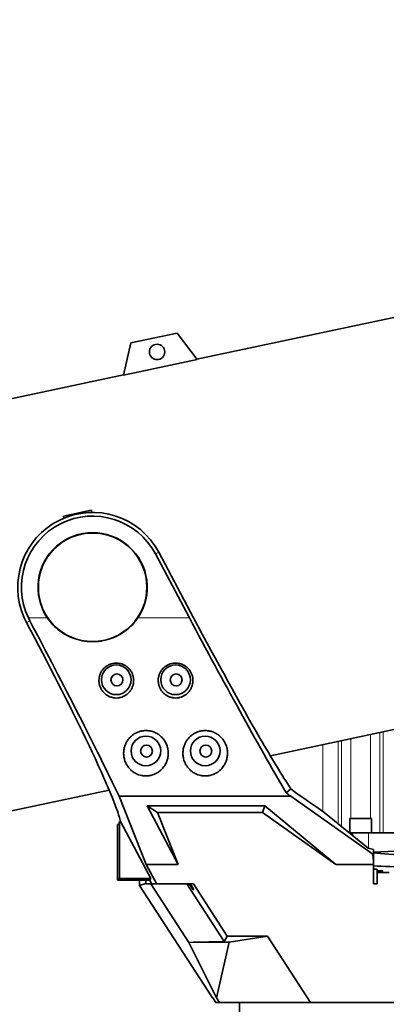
# Model space of a CAD drawing. Header units: millimetres. Extents: x 0 to 14900, y 0 to 10500.
# Tile 6 of 54: x 3054 to 3364, y 5859 to 6689. Entities that reach past the tile are written whole.
import ezdxf

# ---------------------------------------------------------------- set-up
doc = ezdxf.new("R2010")
doc.units = ezdxf.units.MM
doc.header["$LTSCALE"] = 25
doc.styles.add('SLDTEXTSTYLE0', font='TXT', dxfattribs={"width": 0.605})
doc.dimstyles.new('SLDDIMSTYLE0', dxfattribs={"dimtxt": 87.5, "dimasz": 87.5, "dimexe": 0, "dimexo": 0.0625, "dimgap": 21.875, "dimtad": 1, "dimdec": 0, "dimrnd": 1e-09, "dimzin": 12, "dimdsep": 46, "dimtxsty": 'SLDTEXTSTYLE0', "dimsah": 1, "dimcen": 0.09, "dimadec": 0, "dimazin": 3, "dimtfac": 1, "dimtofl": 0, "dimtmove": 0, "dimatfit": 3, "dimfxl": 1, "dimfrac": 2, "dimtolj": 1, "dimtzin": 12, "dimarcsym": 0})

# ---------------------------------------------------------------- blocks, each defined once
blk = doc.blocks.new('_D')
at = {"color": 7, "linetype": 'Continuous', "lineweight": 0}
for p, q in [((2277.28, 6302.45), (2277.28, 4789.94)), ((3464.77, 5441.45), (3464.77, 4789.94)), ((2277.28, 4827.44), (3464.77, 4827.44))]:
    blk.add_line(p, q, dxfattribs=at)
at = {"color": 7, "linetype": 'Continuous', "lineweight": 18}
for points in [[(2277.28, 4827.44), (2364.78, 4814.94), (2364.78, 4839.94)], [(3464.77, 4827.44), (3377.27, 4839.94), (3377.27, 4814.94)]]:
    blk.add_solid(points, dxfattribs=at)
at = {"color": 7, "linetype": 'Continuous', "lineweight": 18, "insert": (2737.34, 4940.24), "char_height": 87.5, "attachment_point": 1, "style": 'SLDTEXTSTYLE0'}
blk.add_mtext('1187', dxfattribs=at)
blk = doc.blocks.new('_D_2')
at = {"color": 7, "linetype": 'Continuous', "lineweight": 0}
for p, q in [((1556.82, 6782.11), (1556.82, 4519.96)), ((3464.77, 5441.45), (3464.77, 4519.96)), ((1556.82, 4557.46), (3464.77, 4557.46))]:
    blk.add_line(p, q, dxfattribs=at)
at = {"color": 7, "linetype": 'Continuous', "lineweight": 18}
for points in [[(1556.82, 4557.46), (1644.32, 4544.96), (1644.32, 4569.96)], [(3464.77, 4557.46), (3377.27, 4569.96), (3377.27, 4544.96)]]:
    blk.add_solid(points, dxfattribs=at)
at = {"color": 7, "linetype": 'Continuous', "lineweight": 18, "insert": (2377.11, 4670.25), "char_height": 87.5, "attachment_point": 1, "style": 'SLDTEXTSTYLE0'}
blk.add_mtext('1908', dxfattribs=at)

msp = doc.modelspace()

# ---------------------------------------------------------------- linework, layer by layer
at = {"color": 7, "linetype": 'Continuous', "lineweight": 35}
for p, q in [((3414.8479547, 6447.6163738), (3203.832569, 6402.7609434)), ((3187.2315615, 6424.7906579), (3148.1057603, 6416.4737068)), ((3203.9598411, 6402.5920519), (3187.2315615, 6424.7906579)), ((3148.1057603, 6416.4737068), (3141.8533724, 6389.3901123)), ((3203.9598411, 6402.5920519), (3141.8533724, 6389.3901123)), ((3141.9009418, 6389.5961697), (2974.2565887, 6353.9600971)), ((3091.2233026, 6270.4552627), (3114.6987834, 6275.4454334)), ((3091.4947353, 6268.741641), (3091.2233026, 6270.4552627)), ((3115.1957185, 6273.5909379), (3114.6987834, 6275.4454334)), ((3197.4138858, 6184.699066), (3168.7450204, 6238.6173598)), ((3171.5214198, 6240.0935975), (3200.9752146, 6184.699066)), ((3060.0128442, 6180.8034362), (3058.1126258, 6184.699066)), ((3062.7907208, 6182.2804594), (3061.5746459, 6184.699066)), ((3265.7815578, 6068.3326923), (3485.5420395, 6115.0470632)), ((3044.9506735, 6021.3907864), (3129.7719053, 6039.4211914)), ((3282.9350638, 6040.5213215), (3278.9791622, 6037.2658342)), ((3138.1574587, 6034.2863006), (3282.8565281, 6034.2863006)), ((3161.0020649, 5976.80976), (3138.1574587, 6034.2863006)), ((3282.8565281, 6034.2863006), (3352.0695608, 5985.4996411)), ((3161.9120766, 6026.3174903), (3260.9549936, 6026.3174903)), ((3187.9043671, 5976.80976), (3161.9120766, 6026.3174903)), ((3161.9120766, 6026.3174903), (3170.5595034, 6020.449066)), ((3170.5595034, 6020.449066), (3187.9043671, 5976.80976)), ((3259.0945966, 6020.449066), (3170.5595034, 6020.449066)), ((3260.9549936, 6026.3174903), (3259.0945966, 6020.449066)), ((3321.0051423, 5976.80976), (3259.0945966, 6020.449066)), ((3260.9549936, 6026.3174903), (3321.0051423, 5976.80976)), ((3310.7900183, 6020.9756419), (3348.1994149, 5990.579233)), ((3136.7681648, 6010.449066), (3137.8163204, 6010.7981673)), ((3136.7681648, 5963.449066), (3136.7681648, 6010.449066)), ((3137.8163204, 6010.7981673), (3138.3403982, 6013.1275687)), ((3138.3403982, 5965.0212994), (3138.3403982, 6013.1275687)), ((3138.3403982, 6013.1275687), (3139.3173242, 6013.1275687)), ((3139.3173242, 6013.1275687), (3138.3836117, 6016.4995966)), ((3164.8958813, 5965.0212994), (3139.3173242, 6013.1275687)), ((3332.8953582, 6015.449066), (3332.8953582, 6003.449066)), ((3332.8953582, 6015.449066), (3341.8953582, 6015.449066)), ((3341.8953582, 6015.449066), (3350.8953582, 6015.449066)), ((3350.8953582, 6003.449066), (3350.8953582, 6015.449066)), ((3332.3602843, 6003.449066), (3335.3953582, 6003.449066)), ((3335.3953582, 6003.449066), (3348.3953582, 6003.449066)), ((3348.3953582, 6003.449066), (3371.593843, 6003.449066)), ((3352.7681648, 5989.313855), (3348.1994149, 5990.579233)), ((3352.7681648, 5985.8321473), (3352.0695608, 5985.4996411)), ((3352.0695608, 5985.4996411), (3352.7681648, 5979.6060144)), ((3352.7681648, 5985.8321473), (3352.7681648, 5989.313855)), ((3377.0673232, 5988.3897515), (3352.7681648, 5987.1162865)), ((3352.7681648, 5985.8321473), (3352.7681648, 5979.6060144)), ((3352.7681648, 5976.80976), (3352.7681648, 5979.6060144)), ((3169.5901211, 5960.6579755), (3161.0020649, 5976.80976)), ((3161.0020649, 5976.80976), (3187.9043671, 5976.80976)), ((3321.0051423, 5976.80976), (3352.7681648, 5976.80976)), ((3352.7681648, 5960.449066), (3352.7681648, 5976.80976)), ((3355.7681648, 5971.4762084), (3355.7681648, 5972.4962096)), ((3360.4966307, 5971.4762084), (3355.7681648, 5971.4762084)), ((3355.7681648, 5971.2143492), (3355.7681648, 5971.4762084)), ((3355.7681648, 5970.0359827), (3355.7681648, 5971.2143492)), ((3360.3441321, 5971.2143492), (3355.7681648, 5971.2143492)), ((3355.7681648, 5970.0359827), (3355.7681648, 5960.449066)), ((3355.7681648, 5970.0359827), (3366.0719687, 5970.0359827)), ((3138.3403982, 5965.0212994), (3136.7681648, 5963.449066)), ((3163.9511882, 5963.449066), (3136.7681648, 5963.449066)), ((3164.8958813, 5965.0212994), (3138.3403982, 5965.0212994)), ((3155.4325111, 5959.0004237), (3155.4325111, 5963.449066)), ((3160.7629777, 5960.5793799), (3155.4325111, 5959.0004237)), ((3160.7629777, 5960.5793799), (3160.7629777, 5963.449066)), ((3160.7629777, 5960.5793799), (3160.8495741, 5960.449066)), ((3163.9511882, 5963.449066), (3164.8958813, 5965.0212994)), ((3165.5463165, 5960.449066), (3163.9511882, 5963.449066)), ((3169.373789, 5960.449066), (3169.5901211, 5960.6579755)), ((3169.9519629, 5960.449066), (3169.5901211, 5960.6579755)), ((3155.4325111, 5959.0004237), (3216.8348807, 5864.449066)), ((3164.7948697, 5960.449066), (3160.8495741, 5960.449066)), ((3197.0071071, 5910.8465704), (3164.7948697, 5960.449066)), ((3164.7948697, 5960.449066), (3165.5463165, 5960.449066)), ((3165.5463165, 5960.449066), (3169.373789, 5960.449066)), ((3169.373789, 5960.449066), (3169.9519629, 5960.449066)), ((3169.9519629, 5960.449066), (3200.8388681, 5960.449066)), ((3195.1934157, 5960.449066), (3226.8420836, 5911.7143913)), ((3197.192729, 5960.449066), (3200.6490049, 5955.449066)), ((3198.2234291, 5960.449066), (3201.273896, 5955.449066)), ((3201.273896, 5955.449066), (3198.2297626, 5960.449066)), ((3200.8388681, 5960.449066), (3229.4128022, 5916.449066)), ((3352.7681648, 5960.449066), (3355.7681648, 5960.449066)), ((3200.5873714, 5911.3131037), (3197.0071071, 5910.8465704)), ((3197.0071071, 5910.8465704), (3220.2828808, 5864.2208508)), ((3226.8420836, 5911.7143913), (3200.5873714, 5911.3131037)), ((3230.9000883, 5911.3131037), (3200.5873714, 5911.3131037)), ((3230.9000883, 5911.3131037), (3220.2828808, 5864.2208508)), ((3229.4128022, 5916.449066), (3226.8420836, 5911.7143913)), ((3263.2338383, 5916.449066), (3229.4128022, 5916.449066)), ((3263.2338383, 5916.449066), (3230.9000883, 5911.3131037)), ((3299.6006636, 5860.449066), (3263.2338383, 5916.449066)), ((3216.8348807, 5864.449066), (3217.0848372, 5864.449066)), ((3219.6824676, 5860.449066), (3217.0848372, 5864.449066)), ((3220.2828808, 5864.2208508), (3222.7323065, 5860.449066)), ((3219.4719154, 5860.449066), (3219.4719154, 5860.7732879)), ((3219.4719154, 5860.449066), (3219.6824676, 5860.449066)), ((3219.6824676, 5860.449066), (3222.7323065, 5860.449066)), ((3222.7323065, 5860.449066), (3299.6006636, 5860.449066)), ((3239.7681648, 5860.449066), (3239.7681648, 5822.449066)), ((3239.7816676, 5860.2665263), (3239.7816676, 5860.449066)), ((3239.9660576, 5860.449066), (3239.7816676, 5860.2665263)), ((3247.9330661, 5860.2665263), (3239.7816676, 5860.2665263)), ((3247.9330661, 5860.2665263), (3247.9330661, 5860.449066)), ((3257.8510463, 5860.2665263), (3257.8510463, 5860.449066)), ((3258.0445933, 5860.449066), (3257.8510463, 5860.2665263)), ((3287.4236937, 5860.2665263), (3257.8510463, 5860.2665263)), ((3287.4236937, 5860.2665263), (3287.4236937, 5860.449066)), ((3399.0622929, 5860.449066), (3299.6006636, 5860.449066)), ((3307.4216807, 5860.2665263), (3307.4216807, 5860.449066)), ((3307.5949189, 5860.449066), (3307.4216807, 5860.2665263)), ((3353.9134094, 5860.2665263), (3307.4216807, 5860.2665263)), ((3353.9134094, 5860.2665263), (3353.9134094, 5860.449066))]:
    msp.add_line(p, q, dxfattribs=at)
at = {"color": 8, "linetype": 'Continuous', "lineweight": 18}
for p, q in [((3171.5214198, 6240.0935975), (3168.7450204, 6238.6173598)), ((3061.5746459, 6184.699066), (3077.5641342, 6184.699066)), ((3153.9721955, 6184.699066), (3197.4138858, 6184.699066)), ((3060.0128442, 6180.8034362), (3062.7907208, 6182.2804594)), ((3350.0650874, 6086.2487982), (3350.0650874, 6015.449066)), ((3358.0439028, 6003.449066), (3358.0439028, 6087.9448508)), ((3360.9872413, 6088.5705147), (3360.9872413, 6003.449066)), ((3310.0755531, 6077.7482437), (3310.0755531, 6021.4532085)), ((3322.8034751, 6080.4538115), (3322.8034751, 6011.214299)), ((3325.7468136, 6008.8227363), (3325.7468136, 6081.0794754)), ((3333.7256291, 6015.449066), (3333.7256291, 6082.775528)), ((3335.3953582, 6003.449066), (3335.3953582, 6000.9829651)), ((3348.3953582, 6003.449066), (3348.3953582, 5990.5249638)), ((3200.6490049, 5955.449066), (3201.273896, 5955.449066))]:
    msp.add_line(p, q, dxfattribs=at)
at = {"color": 7, "linetype": 'Continuous', "lineweight": 35}
for centre, radius in [((3170.1637463, 6408.894442), 6.5), ((3115.7681648, 6210.449066), 45.7636552), ((3135.7681648, 6132.449066), 12.5), ((3185.7681648, 6132.449066), 12.5), ((3136.2681648, 6132.349066), 5), ((3186.2681648, 6132.349066), 5), ((3160.7681648, 6072.449066), 12.5), ((3161.2681648, 6072.349066), 5), ((3210.7681648, 6072.449066), 12.5), ((3211.2681648, 6072.349066), 5)]:
    msp.add_circle(centre, radius, dxfattribs=at)
at = {"color": 7, "linetype": 'Continuous', "lineweight": 18}
for radius, start, end in [(2334.27, 5.2453818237, 154.7931009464), (1507.49, 103.3337430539, 206.6668588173)]:
    msp.add_arc((3784.7681648, 6352.449066), radius, start, end, dxfattribs=at)
at = {"color": 7, "linetype": 'Continuous', "lineweight": 35}
for centre, radius, start, end in [((3115.7681648, 6210.449066), 63.1444668, 28, 204.0663973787), ((3115.7681648, 6210.449066), 60, 28, 205.4146863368), ((3115.7681648, 6210.449066), 46.0717968, 326.0195314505, 213.9804685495), ((3332.7681648, 5987.449066), 32, 329.5135286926, 330.0561005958)]:
    msp.add_arc(centre, radius, start, end, dxfattribs=at)
for centre, major_axis, ratio, start_param, end_param in [((3211.0656464, 6184.699066), (-122.5925173, 229.9301171), 0.0462452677, 1.5461445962, 2.2419633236), ((3211.0656464, 6184.699066), (-90.6118606, 169.9483475), 0.0462452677, 1.5461445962, 2.1853814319), ((3047.853719, 6184.699066), (-90.6118606, 169.9483475), 0.0462452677, 4.048500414, 4.6648197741), ((3047.853719, 6184.699066), (-122.5925173, 229.9301171), 0.0462452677, 3.9749188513, 4.6772213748), ((3010.8688893, 6250.2418082), (-127.9226268, 239.9270788), 0.0462452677, 3.3457999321, 3.9183788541), ((3178.3510877, 6250.2418082), (-127.9226268, 239.9270788), 0.0462452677, 2.3155029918, 2.6091799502), ((3112.2014462, 6184.699066), (283.6083556, -229.8095706), 0.0329941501, 5.3675120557, 5.3845117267), ((3034.5263509, 6250.2418082), (295.9391536, -239.8012911), 0.0329941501, 5.7347286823, 5.9422839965), ((3464.7681648, 5989.449066), (124, 0), 0.0524077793, 3.5851614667, 3.9866959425), ((3464.7681648, 5976.949066), (124, 0), 0.0261859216, 3.5851614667, 4.4348317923), ((3324.2681648, 5972.4962096), (31.5, 0), 0.0261859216, 0, 0.4399759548)]:
    msp.add_ellipse(centre, major_axis=major_axis, ratio=ratio, start_param=start_param, end_param=end_param, dxfattribs=at)
for points, knots in [([(3077.5641342, 6184.699066), (3079.0851659, 6182.6711841), (3082.1274843, 6178.6150801), (3087.8911701, 6173.6044211), (3094.3436261, 6169.5785086), (3101.4333591, 6166.633904), (3108.976379, 6164.8973822), (3116.7978278, 6164.4017729), (3124.6219717, 6165.2397695), (3132.2292868, 6167.3594541), (3139.3623841, 6170.7504254), (3145.3624432, 6174.9827564), (3150.2790232, 6179.6786253), (3152.7411772, 6183.025639), (3153.9721955, 6184.699066)], [0, 0, 0, 0, 0.0845209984, 0.1690561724, 0.2534882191, 0.3379276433, 0.4244844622, 0.5110430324, 0.5986345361, 0.6862235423, 0.7737967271, 0.8613599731, 0.930683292, 1, 1, 1, 1]), ([(3124.9651232, 6121.9005302), (3125.5332016, 6121.3302963), (3126.6788122, 6120.1803388), (3128.3985859, 6119.0625628), (3130.2342804, 6118.1510747), (3131.8022955, 6117.6089278), (3133.4088618, 6117.2754857), (3135.0111081, 6117.08149), (3136.6149962, 6117.085922), (3138.1892206, 6117.2869326), (3139.7236436, 6117.6112273), (3141.2021469, 6118.1154292), (3142.6046719, 6118.7908921), (3143.9573046, 6119.5814108), (3145.2103455, 6120.5333415), (3146.632751, 6121.9117686), (3147.9028784, 6123.4865569), (3148.9049486, 6125.2620214), (3149.5306542, 6126.7865338), (3149.9079885, 6127.9843648), (3150.1852729, 6129.224025), (3150.355451, 6130.485456), (3150.4169266, 6131.759899), (3150.3689648, 6133.0420593), (3150.2075572, 6134.33298), (3149.9336178, 6135.6002312), (3149.5527413, 6136.8315079), (3149.0703512, 6138.0185699), (3148.477487, 6139.1762058), (3147.5695683, 6140.6185042), (3146.481407, 6141.9332855), (3145.2437486, 6143.0873543), (3143.9245817, 6144.117564), (3142.4836318, 6144.9713191), (3140.9632786, 6145.6279995), (3139.7628629, 6146.0279998), (3138.1464485, 6146.4140027), (3136.5196147, 6146.5876683), (3134.8952605, 6146.5589394), (3133.2858852, 6146.3957593), (3131.7074281, 6146.0292446), (3130.1937632, 6145.4756412), (3128.7309795, 6144.7988988), (3127.3613209, 6143.9405437), (3126.1009165, 6142.9187419), (3124.9250994, 6141.7903222), (3123.9064276, 6140.5259417), (3122.8526932, 6138.8397378), (3122.1744546, 6137.3925682), (3121.6688328, 6135.8384211), (3121.290104, 6134.2296934), (3121.1149375, 6132.5725766), (3121.1487668, 6130.9065399), (3121.2811708, 6129.6529543), (3121.5202508, 6128.412131), (3121.8656216, 6127.1891274), (3122.3205495, 6125.9859837), (3122.8248023, 6124.9388056), (3123.4889171, 6123.7894938), (3124.1745281, 6122.8058863), (3124.7668744, 6122.1275564), (3124.9651232, 6121.9005302)], [0, 0, 0, 0, 0.0262958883, 0.0530293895, 0.0661381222, 0.092626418, 0.1061798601, 0.118828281, 0.1443939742, 0.1573396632, 0.1697330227, 0.1947666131, 0.2074290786, 0.2200566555, 0.2455522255, 0.2584404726, 0.284823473, 0.3116876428, 0.3253444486, 0.3391891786, 0.3531290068, 0.3672642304, 0.3811705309, 0.3951741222, 0.4094873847, 0.4239090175, 0.4376809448, 0.4516579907, 0.4657401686, 0.4800400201, 0.5070545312, 0.5207771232, 0.5347121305, 0.5610342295, 0.574427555, 0.5879231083, 0.6016327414, 0.6277359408, 0.640122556, 0.6537140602, 0.6795874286, 0.6918614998, 0.7054734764, 0.7313811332, 0.7436681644, 0.757835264, 0.7840429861, 0.7960573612, 0.8225095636, 0.8359267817, 0.8495283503, 0.8766892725, 0.8904666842, 0.9044348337, 0.9182519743, 0.9321635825, 0.9463736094, 0.9606872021, 0.9704633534, 0.9901145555, 1, 1, 1, 1]), ([(3174.9856971, 6121.8778815), (3175.5548213, 6121.3089598), (3176.702541, 6120.1616485), (3178.4241866, 6119.047627), (3180.2612755, 6118.1400464), (3181.8299694, 6117.6011491), (3183.4367818, 6117.2709295), (3185.0390395, 6117.0800779), (3186.6425471, 6117.0875732), (3188.2160824, 6117.2915009), (3189.7497477, 6117.6186253), (3191.2272254, 6118.1255434), (3192.6284797, 6118.8035825), (3193.9797652, 6119.5966621), (3195.231205, 6120.5510454), (3196.6512717, 6121.932358), (3197.9186898, 6123.5098627), (3198.9175781, 6125.2876382), (3199.540457, 6126.8136862), (3199.9155197, 6128.012471), (3200.1904187, 6129.2529203), (3200.3581189, 6130.5148796), (3200.4170576, 6131.7895774), (3200.3665286, 6133.0717124), (3200.20252, 6134.3623937), (3199.9260206, 6135.6291256), (3199.5426679, 6136.8596102), (3199.0579199, 6138.0456205), (3198.4627668, 6139.2019874), (3197.5520335, 6140.6423312), (3196.4613582, 6141.9547936), (3195.2215591, 6143.1062532), (3193.9005042, 6144.1337269), (3192.4580395, 6144.9845385), (3190.9365764, 6145.6381586), (3189.7355035, 6146.0357719), (3188.1184741, 6146.4185943), (3186.4914301, 6146.5890895), (3184.8672427, 6146.5572271), (3183.2582508, 6146.3909549), (3181.6805549, 6146.0214213), (3180.1679905, 6145.4649367), (3178.7065036, 6144.7854017), (3177.338478, 6143.9244297), (3176.0800025, 6142.9002149), (3174.9062893, 6141.7695153), (3173.8899803, 6140.5031374), (3172.8393943, 6138.8148211), (3172.1638684, 6137.3662431), (3171.6611826, 6135.8109854), (3171.2855115, 6134.2013674), (3171.1135321, 6132.5437267), (3171.1506146, 6130.8775452), (3171.285493, 6129.6240731), (3171.5270455, 6128.3835877), (3171.8748742, 6127.1611448), (3172.3322527, 6125.9587674), (3172.8386821, 6124.9124436), (3173.5052488, 6123.7642531), (3174.1930293, 6122.7818182), (3174.786928, 6122.1045523), (3174.9856971, 6121.8778815)], [0, 0, 0, 0, 0.0262879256, 0.0530133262, 0.0661180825, 0.0925983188, 0.1061475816, 0.1187931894, 0.1443531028, 0.1572957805, 0.1696891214, 0.1947225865, 0.2073849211, 0.2200150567, 0.2455157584, 0.2584065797, 0.2847967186, 0.3116682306, 0.3253275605, 0.3391749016, 0.3531173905, 0.367255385, 0.3811619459, 0.3951658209, 0.4094794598, 0.4239015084, 0.4376717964, 0.4516471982, 0.4657277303, 0.4800259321, 0.5070359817, 0.5207562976, 0.5346889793, 0.5610074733, 0.5743989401, 0.5878926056, 0.6016011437, 0.6277022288, 0.6400878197, 0.6536790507, 0.6795518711, 0.6918256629, 0.7054381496, 0.7313467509, 0.7436342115, 0.7578026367, 0.7840127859, 0.7960282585, 0.8224841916, 0.8359032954, 0.8495067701, 0.876671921, 0.8904514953, 0.9044218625, 0.9182403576, 0.9321533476, 0.9463648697, 0.9606800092, 0.97045791, 0.990112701, 1, 1, 1, 1]), ([(3147.4793725, 6056.992175), (3147.790954, 6056.6879056), (3148.7630564, 6055.7386159), (3150.3538445, 6054.5365326), (3152.4351817, 6053.3215386), (3154.5520328, 6052.4002871), (3156.6072917, 6051.8243239), (3158.3061497, 6051.5329987), (3160.0961499, 6051.3553006), (3161.9572935, 6051.3808771), (3163.7498251, 6051.6101971), (3165.4368304, 6051.9500774), (3167.0295175, 6052.4444633), (3168.564931, 6053.09471), (3170.0900199, 6053.8664203), (3171.5296232, 6054.7947675), (3172.9914798, 6055.9603575), (3174.1747685, 6057.0725763), (3175.438658, 6058.5074452), (3176.5169296, 6060.0199135), (3177.4176969, 6061.5879394), (3178.1142166, 6063.0819243), (3178.6838755, 6064.6373439), (3179.1338099, 6066.29101), (3179.444754, 6068.0396046), (3179.5961656, 6069.8824793), (3179.570435, 6071.7618118), (3179.3600837, 6073.6422055), (3178.9658065, 6075.5006236), (3178.3850693, 6077.3334376), (3177.6023064, 6079.1455955), (3176.6557418, 6080.8291766), (3175.5764135, 6082.3674553), (3174.3921443, 6083.7553148), (3173.0407043, 6085.0575255), (3171.1983622, 6086.5061285), (3168.7263805, 6087.9527214), (3166.15398, 6088.8941372), (3163.5825692, 6089.4663673), (3161.5700529, 6089.6643354), (3159.5820183, 6089.6149253), (3157.6573608, 6089.4141263), (3155.7932948, 6088.9985422), (3154.0044811, 6088.377506), (3152.2698531, 6087.6233493), (3150.6385607, 6086.680656), (3149.0263549, 6085.4913655), (3147.7674119, 6084.3850702), (3146.4478696, 6082.9808897), (3145.024747, 6081.1082086), (3143.6663438, 6078.6930822), (3142.5774883, 6075.7428573), (3142.0759402, 6073.1222508), (3141.9387891, 6070.9255752), (3141.9779534, 6069.2223951), (3142.1735689, 6067.4785946), (3142.5399866, 6065.7096852), (3143.0750771, 6063.9610421), (3143.9481497, 6061.8617215), (3145.2979095, 6059.4493665), (3146.7480644, 6057.8159177), (3147.4793725, 6056.992175)], [0, 0, 0, 0, 0.0112138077, 0.0349859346, 0.0500312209, 0.0706784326, 0.0906642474, 0.1004855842, 0.1111316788, 0.132681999, 0.1436140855, 0.1534082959, 0.1731783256, 0.1831640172, 0.1936980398, 0.2149335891, 0.2256407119, 0.2410398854, 0.2565673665, 0.2753882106, 0.2899851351, 0.3047497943, 0.3195969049, 0.3346112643, 0.3510272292, 0.367552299, 0.3844278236, 0.4014283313, 0.417944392, 0.4345905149, 0.4516762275, 0.4689279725, 0.4838234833, 0.4989916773, 0.5143048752, 0.5299278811, 0.555892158, 0.5825615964, 0.5941534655, 0.6175975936, 0.6294796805, 0.6404932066, 0.6627438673, 0.6740011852, 0.6851212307, 0.707569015, 0.7189116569, 0.7336423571, 0.7485135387, 0.7665509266, 0.7925352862, 0.8189691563, 0.848134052, 0.8628982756, 0.8778336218, 0.8939214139, 0.910220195, 0.9266255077, 0.9432516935, 0.9713820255, 1, 1, 1, 1]), ([(3197.4988516, 6056.9723795), (3197.8106375, 6056.6687898), (3198.7833764, 6055.721622), (3200.374608, 6054.522604), (3202.4559122, 6053.3112036), (3204.5721679, 6052.3932293), (3206.6262688, 6051.820011), (3208.3240497, 6051.5306187), (3210.1131129, 6051.3547328), (3211.97316, 6051.3819583), (3213.7646293, 6051.6126397), (3215.4509789, 6051.9537832), (3217.0431098, 6052.4493664), (3218.5779835, 6053.100776), (3220.1027023, 6053.8737747), (3221.5418968, 6054.8034688), (3223.0032116, 6055.9705583), (3224.185978, 6057.0841343), (3225.4491214, 6058.520645), (3226.5264552, 6060.0346642), (3227.4261165, 6061.6041409), (3228.1214761, 6063.0993793), (3228.6898324, 6064.6560163), (3229.1382279, 6066.3107258), (3229.4474199, 6068.0601575), (3229.596888, 6069.903637), (3229.5690835, 6071.7834571), (3229.3565687, 6073.6639568), (3228.96013, 6075.5220717), (3228.3773084, 6077.354171), (3227.5924703, 6079.1654159), (3226.6440319, 6080.8477832), (3225.5631065, 6082.3845828), (3224.3775724, 6083.7707521), (3223.0250441, 6085.0711227), (3221.1816366, 6086.5173254), (3218.7088757, 6087.9608764), (3216.1363264, 6088.899421), (3213.5650637, 6089.4690176), (3211.552822, 6089.6650469), (3209.565243, 6089.6138379), (3207.6410102, 6089.411339), (3205.7774978, 6088.9941437), (3203.9893613, 6088.3715968), (3202.255398, 6087.6159426), (3200.6248941, 6086.671818), (3199.0136429, 6085.4810804), (3197.7555454, 6084.3735919), (3196.4370759, 6082.9680878), (3195.0153923, 6081.0938628), (3193.6589249, 6078.6770825), (3192.5725725, 6075.7252168), (3192.0734176, 6073.1035076), (3191.9384035, 6070.9061106), (3191.9793011, 6069.2025442), (3192.1767648, 6067.4585271), (3192.5451334, 6065.6895857), (3193.0822554, 6063.9410437), (3193.9581301, 6061.8415643), (3195.3117822, 6059.4289376), (3196.7656533, 6057.7959218), (3197.4988516, 6056.9723795)], [0, 0, 0, 0, 0.0112028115, 0.0349515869, 0.0499820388, 0.070608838, 0.0905746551, 0.1003860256, 0.1110262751, 0.1325645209, 0.1434902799, 0.153284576, 0.1730546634, 0.1830403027, 0.1935782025, 0.2148215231, 0.2255325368, 0.240939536, 0.2564749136, 0.2753053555, 0.2899088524, 0.3046802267, 0.3195341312, 0.3345554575, 0.3509746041, 0.3675029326, 0.384382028, 0.4013862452, 0.4178996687, 0.4345431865, 0.4516264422, 0.4688758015, 0.4837653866, 0.498927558, 0.5142346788, 0.5298514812, 0.5558053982, 0.5824639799, 0.594053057, 0.6174914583, 0.6293705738, 0.6403834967, 0.6626328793, 0.673889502, 0.6850107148, 0.7074608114, 0.7188045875, 0.7335386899, 0.748413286, 0.7664547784, 0.7924473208, 0.8188894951, 0.8480641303, 0.8628333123, 0.8777737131, 0.8938652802, 0.910167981, 0.9265772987, 0.9432076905, 0.9713592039, 1, 1, 1, 1])]:
    msp.add_open_spline(points, degree=3, knots=knots, dxfattribs=at)

# ---------------------------------------------------------------- dimensions: what is measured, and where the dimension line sits
at = {"color": 7, "linetype": 'Continuous', "lineweight": 18}
for base, p1, picture, middle in [((3464.7681648, 4557.4582049), (1556.8213415, 6832.1130428), '_D_2', (2510.7947532, 4557.4582049)), ((3464.7681648, 4827.4442039), (2277.2781648, 6352.449066), '_D', (2871.0231648, 4827.4442039))]:
    dim = msp.add_linear_dim(base=base, p1=p1, p2=(3464.7681648, 5491.4549398), dimstyle='SLDDIMSTYLE0', dxfattribs=at)
    dim.commit()
    dim.dimension.update_dxf_attribs({"geometry": picture, "text_midpoint": middle, "dimtype": 160})

doc.saveas('drawing.dxf')
